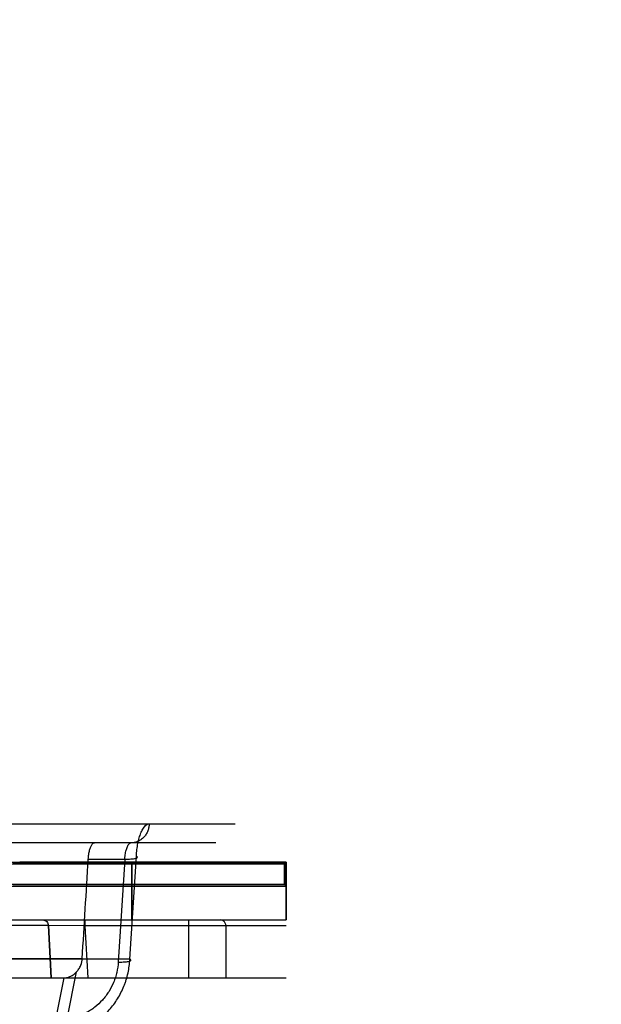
# Model space of a CAD drawing. Header units: millimetres. Extents: x 0 to 297, y 0 to 210.
# Tile 244 of 256: x 58.824 to 59.005, y 159.356 to 159.662. Entities that reach past the tile are written whole.
import ezdxf

# ---------------------------------------------------------------- set-up
doc = ezdxf.new("R2010")
doc.units = ezdxf.units.MM
doc.header["$LTSCALE"] = 16.335
doc.layers.get('0').update_dxf_attribs({"linetype": 'CONTINUOUS'})
for name, color, linetype in [('AXES_REF', 7, 'CONTINUOUS'), ('INTFCLR_1', 7, 'CONTINUOUS'), ('INTFCLR_144815', 7, 'CONTINUOUS'), ('INTFCLR_72935', 7, 'CONTINUOUS')]:
    doc.layers.add(name, color=color, linetype=linetype)

msp = doc.modelspace()

# ---------------------------------------------------------------- linework, layer by layer
at = {"color": 7, "linetype": 'Continuous'}
for radius in [5.8175, 5.817, 5.77975]:
    msp.add_circle((57.45473, 154.83398), radius, dxfattribs=at)
msp.add_arc((57.45473, 154.83398), 5.76, 278.277129, 261.722871, dxfattribs=at)
at = {"layer": 'AXES_REF', "color": 9, "linetype": 'Continuous'}
msp.add_circle((57.45473, 154.83398), 5.30671, dxfattribs=at)
at = {"layer": 'INTFCLR_1', "color": 6, "linetype": 'Continuous'}
for p, q in [((58.8209, 159.39945), (58.90637, 159.39945)), ((58.8239, 159.39998), (58.9069, 159.39998)), ((58.9069, 159.39998), (58.90637, 159.39945)), ((58.90637, 159.39945), (58.90637, 159.393)), ((58.90637, 159.393), (58.82012, 159.393)), ((58.82112, 159.39248), (58.9069, 159.39248)), ((58.90637, 159.393), (58.9069, 159.39248)), ((58.69197, 159.38198), (58.9069, 159.38198))]:
    msp.add_line(p, q, dxfattribs=at)
at = {"layer": 'INTFCLR_1', "color": 9, "linetype": 'Continuous'}
for p, q in [((58.8589, 159.38198), (58.8589, 159.39998)), ((58.9069, 159.39998), (58.9069, 159.38198))]:
    msp.add_line(p, q, dxfattribs=at)
at = {"layer": 'INTFCLR_144815', "color": 9, "linetype": 'Continuous'}
for p, q in [((58.57987, 159.41193), (58.891, 159.41193)), ((58.885, 159.40598), (58.54384, 159.40598)), ((58.84529, 159.40092), (58.85664, 159.40092)), ((58.85664, 159.40092), (58.85464, 159.36888)), ((58.85824, 159.36977), (58.86026, 159.4018)), ((58.67552, 159.38198), (58.9051, 159.38198)), ((58.84427, 159.38198), (58.84427, 159.38018)), ((58.87655, 159.38198), (58.87655, 159.36398)), ((58.83288, 159.38027), (58.79486, 159.38027)), ((58.84427, 159.38018), (58.83288, 159.38027)), ((58.84427, 159.38018), (58.84517, 159.36398)), ((58.9069, 159.38018), (58.84427, 159.38018)), ((58.88813, 159.38018), (58.88813, 159.36398)), ((58.84341, 159.36993), (58.69881, 159.36993)), ((58.85824, 159.36977), (58.70925, 159.36977)), ((58.83868, 159.35116), (58.84162, 159.36582)), ((57.86717, 159.36398), (58.83799, 159.36398)), ((58.83768, 159.36398), (58.83509, 159.35104))]:
    msp.add_line(p, q, dxfattribs=at)
at = {"layer": 'INTFCLR_144815', "color": 6, "linetype": 'Continuous'}
for p, q in [((58.83378, 159.36398), (58.83288, 159.38027)), ((58.83288, 159.38027), (58.83378, 159.36398)), ((58.83799, 159.36398), (58.9069, 159.36398))]:
    msp.add_line(p, q, dxfattribs=at)
msp.add_ellipse((58.37645, 159.52238), major_axis=(0.17732, 3.20135), ratio=0.148162, start_param=-1.610227, end_param=-1.600538, dxfattribs=at)
at = {"layer": 'INTFCLR_144815', "color": 9, "linetype": 'Continuous'}
for points, knots in [([(58.86425, 159.41193), (58.86425, 159.41156), (58.86418, 159.41081), (58.86387, 159.40971), (58.86334, 159.40864), (58.8626, 159.40769), (58.86169, 159.40692), (58.86038, 159.4062), (58.85927, 159.40598), (58.85856, 159.40598)], [0, 0, 0, 0, 0.119737, 0.246119, 0.37679, 0.508935, 0.639678, 0.766482, 1, 1, 1, 1]), ([(58.86026, 159.4018), (58.8603, 159.40249), (58.86043, 159.40383), (58.86073, 159.40575), (58.86113, 159.40748), (58.86164, 159.409), (58.86237, 159.41062), (58.86339, 159.41193), (58.86425, 159.41193)], [0, 0, 0, 0, 0.182534, 0.354306, 0.513048, 0.65319, 0.773078, 1, 1, 1, 1]), ([(58.85664, 159.40092), (58.85666, 159.40126), (58.85674, 159.40208), (58.85695, 159.4033), (58.85733, 159.40455), (58.85775, 159.4055), (58.85832, 159.40598), (58.85856, 159.40598)], [0, 0, 0, 0, 0.183624, 0.438473, 0.656496, 0.871738, 1, 1, 1, 1]), ([(58.85664, 159.40092), (58.85697, 159.40091), (58.85761, 159.40092), (58.85852, 159.40096), (58.85938, 159.40102), (58.86, 159.40117), (58.86055, 159.40126), (58.86061, 159.40168), (58.86037, 159.40175), (58.86026, 159.4018)], [0, 0, 0, 0, 0.217148, 0.423315, 0.604173, 0.774902, 0.871786, 0.918434, 1, 1, 1, 1]), ([(58.83118, 159.38198), (58.8316, 159.38198), (58.8325, 159.3816), (58.83286, 159.38071), (58.83288, 159.38027)], [0, 0, 0, 0, 0.490619, 1, 1, 1, 1]), ([(58.88813, 159.38018), (58.88813, 159.38046), (58.888, 159.38102), (58.8874, 159.38176), (58.88675, 159.38198), (58.88639, 159.38198)], [0, 0, 0, 0, 0.305633, 0.607393, 1, 1, 1, 1]), ([(58.8373, 159.34614), (58.83799, 159.34622), (58.83936, 159.34646), (58.84205, 159.34718), (58.84431, 159.34815), (58.84613, 159.3492), (58.84733, 159.34995), (58.84935, 159.35142), (58.85143, 159.35341), (58.85323, 159.35565), (58.85485, 159.35804), (58.856, 159.36031), (58.85677, 159.36235), (58.85723, 159.36372), (58.85788, 159.36617), (58.85817, 159.36833), (58.85824, 159.36977)], [0, 0, 0, 0, 0.060969, 0.121873, 0.243913, 0.274919, 0.306131, 0.368317, 0.493199, 0.556651, 0.619807, 0.746395, 0.778408, 0.810257, 0.873549, 1, 1, 1, 1]), ([(58.85464, 159.36888), (58.85457, 159.3678), (58.85433, 159.36618), (58.85375, 159.36408), (58.85299, 159.36203), (58.85198, 159.36009), (58.85074, 159.35829), (58.84936, 159.35661), (58.84778, 159.35512), (58.84604, 159.35387), (58.84421, 159.35278), (58.84226, 159.35195), (58.84023, 159.3514), (58.8392, 159.35122), (58.83868, 159.35116)], [0, 0, 0, 0, 0.126036, 0.189218, 0.253015, 0.379655, 0.442894, 0.506456, 0.63159, 0.693892, 0.756186, 0.878295, 0.939149, 1, 1, 1, 1]), ([(58.85464, 159.36888), (58.855, 159.36888), (58.85566, 159.36889), (58.85671, 159.36892), (58.85762, 159.36906), (58.85832, 159.3691), (58.85872, 159.36956), (58.85838, 159.36971), (58.85824, 159.36977)], [0, 0, 0, 0, 0.23293, 0.440006, 0.68572, 0.838307, 0.902805, 1, 1, 1, 1])]:
    msp.add_open_spline(points, degree=3, knots=knots, dxfattribs=at)
at = {"layer": 'INTFCLR_144815', "color": 6, "linetype": 'Continuous'}
for points, knots in [([(58.84529, 159.40092), (58.84532, 159.40141), (58.84541, 159.40234), (58.84568, 159.40367), (58.84607, 159.4049), (58.84668, 159.40598), (58.84723, 159.40598)], [0, 0, 0, 0, 0.263603, 0.503222, 0.705171, 1, 1, 1, 1]), ([(58.84162, 159.36582), (58.84189, 159.3661), (58.84241, 159.36675), (58.84312, 159.36811), (58.84337, 159.36924), (58.84341, 159.36993)], [0, 0, 0, 0, 0.254574, 0.545392, 1, 1, 1, 1]), ([(58.83799, 159.36398), (58.83838, 159.36398), (58.83931, 159.36418), (58.84055, 159.36484), (58.84131, 159.36549), (58.84162, 159.36582)], [0, 0, 0, 0, 0.281816, 0.670474, 1, 1, 1, 1])]:
    msp.add_open_spline(points, degree=3, knots=knots, dxfattribs=at)
at = {"layer": 'INTFCLR_72935', "color": 9, "linetype": 'Continuous'}
for p, q in [((58.69086, 159.39998), (58.82393, 159.39998)), ((58.8589, 159.39998), (58.8589, 159.38198)), ((58.9069, 159.38198), (58.9069, 159.39998))]:
    msp.add_line(p, q, dxfattribs=at)
at = {"layer": 'INTFCLR_72935', "color": 6, "linetype": 'Continuous'}
for p, q in [((58.90637, 159.39945), (58.82186, 159.39945)), ((58.9069, 159.39998), (58.82393, 159.39998)), ((58.90637, 159.39945), (58.9069, 159.39998)), ((58.90637, 159.393), (58.90637, 159.39945)), ((58.82187, 159.393), (58.90637, 159.393)), ((58.82293, 159.39248), (58.9069, 159.39248)), ((58.9069, 159.39248), (58.90637, 159.393)), ((58.69197, 159.38198), (58.9069, 159.38198))]:
    msp.add_line(p, q, dxfattribs=at)

doc.saveas('drawing.dxf')
